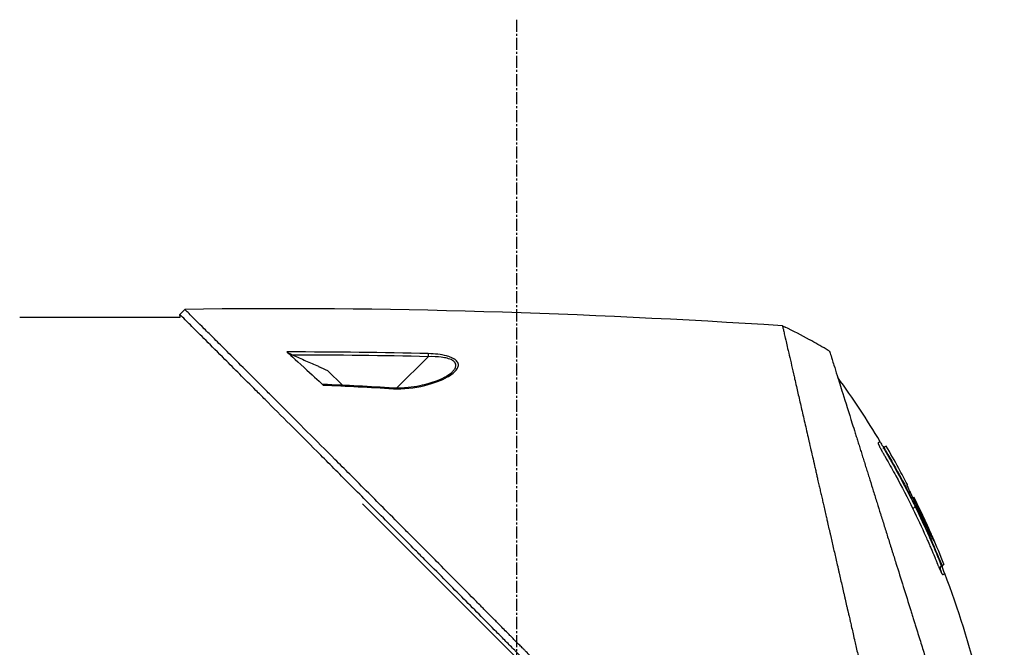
# Model space of a CAD drawing. Header units: millimetres. Extents: x 0 to 5219, y 0 to 2970.
# Tile 78 of 233: x 392 to 530, y 1563 to 1651. Entities that reach past the tile are written whole.
import ezdxf

# ---------------------------------------------------------------- set-up
doc = ezdxf.new("R2010")
doc.units = ezdxf.units.MM
doc.header["$LTSCALE"] = 0.2
doc.linetypes.add('CENTER2', pattern=[1.125, 0.75, -0.125, 0.125, -0.125])
doc.layers.add('02_Center Line', color=1, linetype='CENTER2')

# ---------------------------------------------------------------- blocks, each defined once
blk = doc.blocks.new('A$C1fe89458')
for p, q in [((140.27, 869.07), (140.98, 869.78)), ((140.3, 868.7), (140.27, 869.07)), ((117.8, 868.7), (140.3, 868.7)), ((176.8, 863.44), (176.8, 863.44)), ((175.09, 863.15), (170.68, 858.74)), ((176.8, 863.1), (176.8, 863.1)), ((163.09, 859.13), (160.99, 861.23)), ((170.59, 858.65), (170.59, 858.65)), ((239, 850.39), (239.06, 850.44)), ((239.29, 849.82), (239.34, 849.87)), ((241.13, 847.48), (241.13, 847.47)), ((241.13, 847.48), (241.13, 847.47)), ((242.07, 844.77), (242.07, 844.77)), ((242.34, 845.21), (242.27, 845.15)), ((242.34, 845.21), (242.27, 845.15)), ((242.27, 845.18), (242.27, 845.18)), ((243.21, 843.36), (243.12, 843.27)), ((243.27, 843.39), (243.27, 843.39)), ((229.34, 779.04), (165.9, 842.49)), ((244.89, 839.58), (244.96, 839.65)), ((245.25, 839.22), (245.12, 839.09)), ((246.92, 834.46), (246.87, 834.41)), ((247.19, 833.89), (247.12, 833.81)), ((247.47, 834.03), (247.4, 833.96))]:
    blk.add_line(p, q)
for centre, radius, start, end in [((187.17, 789.64), 86.47, 61.354, 63.9172), ((187.17, 789.63), 86.48, 59.6042, 61.354), ((134.44, 788.94), 121.69, 27.5449, 28.7506), ((134.44, 788.94), 121.69, 27.5452, 28.7516)]:
    blk.add_arc(centre, radius, start, end)
at = {"extrusion": (0, 0, -1)}
for centre, major_axis, ratio, start_param, end_param in [((187.17, 789.63), (62.83, -59.43), 1, 4.404959, 4.409977), ((175.08, 863.14), (-0.012, -0.5), 0.024071, 3.598315, 4.687114), ((189.55, 792.55), (-65.75, 53.33), 0.977068, 1.416312, 1.42047), ((170.2, 858.25), (0.029, 0.499), 0.0232, 5.671142, 6.283186)]:
    blk.add_ellipse(centre, major_axis=major_axis, ratio=ratio, start_param=start_param, end_param=end_param, dxfattribs=at)
for points, knots in [([(227.06, 781.89), (227.03, 781.93), (226.73, 782.23), (226.06, 782.9), (225.8, 783.15), (225.04, 783.91), (224.52, 784.43), (222.97, 785.98), (221.91, 787.04), (220.54, 788.41), (220.24, 788.71), (219.58, 789.37), (219.23, 789.72), (217.92, 791.03), (216.97, 791.98), (215.47, 793.49), (214.91, 794.04), (212.88, 796.08), (211.39, 797.58), (206.92, 802.06), (201.36, 807.66), (195.49, 813.59), (194.18, 814.92), (192.22, 816.91), (191.57, 817.56), (190.67, 818.48), (190.41, 818.74), (189.66, 819.5), (189.16, 820.01), (188.5, 820.67), (188.35, 820.83), (188.09, 821.09), (187.98, 821.2), (187.77, 821.42), (187.67, 821.52), (187.46, 821.73), (187.35, 821.84), (186.83, 822.36), (186.42, 822.78), (185.57, 823.64), (185.13, 824.08), (183.87, 825.35), (183.05, 826.18), (181.43, 827.82), (180.62, 828.63), (178.97, 830.3), (178.13, 831.15), (176.41, 832.88), (175.53, 833.76), (174.2, 835.1), (173.75, 835.55), (172.53, 836.78), (171.77, 837.54), (170.18, 839.15), (169.34, 839.99), (167.69, 841.65), (166.88, 842.46), (165.31, 844.04), (164.54, 844.8), (162.33, 847.02), (160.9, 848.46), (156.93, 852.43), (154.48, 854.88), (151.8, 857.56), (151.37, 857.99), (149.36, 860), (147.9, 861.46), (144.63, 864.72), (143.04, 866.31), (141.67, 867.67), (141.43, 867.91), (140.91, 868.44), (140.67, 868.67), (140.35, 868.99), (140.27, 869.07), (140.27, 869.07)], [0.000001, 0.000001, 0.000001, 0.000001, 0.0174896, 0.0174896, 0.0280641, 0.0280641, 0.0492044, 0.0492044, 0.0915833, 0.0915833, 0.103829, 0.103829, 0.1177045, 0.1177045, 0.1548929, 0.1548929, 0.1762617, 0.1762617, 0.2332292, 0.2332292, 0.3447473, 0.3447473, 0.3768428, 0.3768428, 0.3928613, 0.3928613, 0.3992061, 0.3992061, 0.4115742, 0.4115742, 0.4153435, 0.4153435, 0.4181398, 0.4181398, 0.4207138, 0.4207138, 0.4231441, 0.4231441, 0.4328041, 0.4328041, 0.443145, 0.443145, 0.4624048, 0.4624048, 0.4815797, 0.4815797, 0.5018181, 0.5018181, 0.5229618, 0.5229618, 0.5340035, 0.5340035, 0.5527188, 0.5527188, 0.5738832, 0.5738832, 0.5945831, 0.5945831, 0.6145009, 0.6145009, 0.6528362, 0.6528362, 0.7241388, 0.7241388, 0.7381113, 0.7381113, 0.7906485, 0.7906485, 0.8696683, 0.8696683, 0.8893857, 0.8893857, 0.91901, 0.91901, 0.9486615, 0.9486615, 0.9486615, 0.9486615]), ([(227.77, 782.6), (227.76, 782.61), (227.61, 782.76), (227.53, 782.84), (227.47, 782.89), (227.29, 783.07), (227.18, 783.19), (226.82, 783.55), (226.58, 783.79), (225.85, 784.52), (225.36, 785), (223.89, 786.48), (222.89, 787.47), (221.64, 788.73), (221.39, 788.98), (220.82, 789.55), (220.49, 789.87), (219.57, 790.8), (218.96, 791.41), (218.22, 792.14), (218.1, 792.26), (217.87, 792.5), (217.76, 792.61), (216.48, 793.89), (215.3, 795.08), (213.42, 796.96), (212.74, 797.64), (211.26, 799.13), (210.47, 799.92), (207.55, 802.85), (205.41, 805), (202.54, 807.9), (201.82, 808.62), (200.99, 809.45), (200.89, 809.56), (200.7, 809.74), (200.62, 809.83), (200.45, 810), (200.36, 810.09), (200.16, 810.29), (200.05, 810.4), (199.85, 810.6), (199.77, 810.69), (199.56, 810.89), (199.44, 811.02), (199.22, 811.25), (199.11, 811.35), (198.48, 811.99), (197.95, 812.52), (196.74, 813.75), (196.05, 814.45), (194.66, 815.85), (193.96, 816.56), (192.82, 817.72), (192.37, 818.17), (191.83, 818.73), (191.72, 818.83), (191.44, 819.12), (191.25, 819.31), (190.61, 819.96), (190.16, 820.42), (189.46, 821.12), (189.22, 821.37), (188.89, 821.7), (188.81, 821.79), (188.68, 821.92), (188.63, 821.96), (188.49, 822.11), (188.39, 822.21), (188.14, 822.46), (187.99, 822.61), (187.65, 822.96), (187.46, 823.15), (187.1, 823.51), (186.92, 823.69), (186.68, 823.93), (186.62, 823.99), (186.42, 824.2), (186.26, 824.36), (185.87, 824.75), (185.66, 824.97), (185.27, 825.36), (185.11, 825.52), (184.78, 825.85), (184.62, 826.02), (184.2, 826.44), (183.94, 826.7), (183.49, 827.15), (183.31, 827.34), (182.98, 827.67), (182.84, 827.81), (182.63, 828.02), (182.56, 828.09), (182.29, 828.37), (182.08, 828.57), (180.97, 829.7), (180.06, 830.62), (178.17, 832.52), (177.2, 833.5), (175.85, 834.86), (175.47, 835.24), (174.91, 835.81), (174.73, 835.99), (174.11, 836.61), (173.68, 837.04), (172.81, 837.92), (172.36, 838.36), (170.96, 839.77), (170.01, 840.73), (168.29, 842.46), (167.52, 843.23), (165.87, 844.89), (164.98, 845.78), (163.41, 847.36), (162.71, 848.05), (159.38, 851.4), (156.85, 853.92), (154.01, 856.76), (153.52, 857.26), (152.56, 858.21), (152.1, 858.68), (149.9, 860.88), (148.29, 862.48), (146.26, 864.51), (145.67, 865.1), (144.6, 866.16), (144.12, 866.64), (142.84, 867.92), (142.18, 868.58), (141.5, 869.26), (141.33, 869.43), (141.05, 869.7), (140.98, 869.78), (140.98, 869.78)], [-6.229962, -6.229962, -6.229962, -6.229962, -6.227864, -6.227864, -6.219552, -6.219552, -6.202929, -6.202929, -6.16968, -6.16968, -6.103208, -6.103208, -5.970065, -5.970065, -5.937453, -5.937453, -5.895346, -5.895346, -5.816119, -5.816119, -5.800362, -5.800362, -5.786281, -5.786281, -5.635887, -5.635887, -5.550128, -5.550128, -5.451964, -5.451964, -5.19041, -5.19041, -5.103809, -5.103809, -5.091041, -5.091041, -5.081268, -5.081268, -5.070806, -5.070806, -5.057101, -5.057101, -5.047416, -5.047416, -5.032993, -5.032993, -5.021064, -5.021064, -4.959513, -4.959513, -4.879662, -4.879662, -4.798866, -4.798866, -4.746913, -4.746913, -4.735039, -4.735039, -4.713278, -4.713278, -4.660559, -4.660559, -4.631405, -4.631405, -4.620962, -4.620962, -4.61581, -4.61581, -4.603824, -4.603824, -4.585775, -4.585775, -4.565126, -4.565126, -4.545061, -4.545061, -4.538129, -4.538129, -4.518662, -4.518662, -4.489931, -4.489931, -4.468034, -4.468034, -4.446173, -4.446173, -4.412022, -4.412022, -4.38742, -4.38742, -4.368644, -4.368644, -4.359076, -4.359076, -4.331844, -4.331844, -4.208918, -4.208918, -4.076245, -4.076245, -4.023995, -4.023995, -3.998904, -3.998904, -3.939656, -3.939656, -3.878964, -3.878964, -3.746371, -3.746371, -3.637173, -3.637173, -3.509455, -3.509455, -3.406658, -3.406658, -3.009825, -3.009825, -2.924337, -2.924337, -2.84138, -2.84138, -2.519502, -2.519502, -2.374871, -2.374871, -2.235834, -2.235834, -1.965462, -1.965462, -1.83333, -1.83333, -1.674568, -1.674568, -1.674568, -1.674568]), ([(224.8, 867.49), (224.8, 867.49), (224.8, 867.49), (224.8, 867.49), (224.8, 867.48), (224.81, 867.47), (224.81, 867.47), (224.81, 867.45), (224.82, 867.42), (224.83, 867.38), (224.84, 867.35), (224.85, 867.31), (224.86, 867.25), (224.88, 867.2), (224.89, 867.14), (224.91, 867.06), (224.93, 866.99), (224.94, 866.91), (224.97, 866.82), (224.99, 866.73), (225.01, 866.63), (225.03, 866.52), (225.08, 866.32), (225.14, 866.07), (225.21, 865.77), (225.22, 865.72), (225.23, 865.66), (225.25, 865.6), (225.29, 865.43), (225.34, 865.18), (225.43, 864.81), (225.49, 864.52), (225.58, 864.14), (225.69, 863.65), (225.78, 863.27), (225.88, 862.82), (226.01, 862.29), (226.11, 861.83), (226.23, 861.32), (226.36, 860.73), (226.41, 860.51), (226.46, 860.29), (226.52, 860.05), (226.6, 859.7), (226.68, 859.35), (226.76, 858.98), (226.9, 858.37), (227.05, 857.73), (227.2, 857.06), (227.28, 856.72), (227.36, 856.38), (227.44, 856.03), (227.52, 855.68), (227.6, 855.33), (227.68, 854.97), (227.85, 854.25), (228.02, 853.5), (228.2, 852.73), (228.28, 852.34), (228.37, 851.95), (228.47, 851.55), (228.48, 851.46), (228.5, 851.38), (228.52, 851.3), (228.55, 851.19), (228.62, 850.87), (228.74, 850.33), (228.82, 850), (228.91, 849.59), (229.03, 849.09), (229.12, 848.71), (229.21, 848.28), (229.32, 847.81), (229.37, 847.6), (229.42, 847.38), (229.47, 847.16), (229.52, 846.94), (229.57, 846.73), (229.62, 846.5), (229.66, 846.32), (229.71, 846.13), (229.75, 845.95), (229.81, 845.68), (229.87, 845.42), (229.93, 845.16), (229.98, 844.93), (230.03, 844.71), (230.08, 844.48), (230.14, 844.25), (230.19, 844.02), (230.24, 843.79), (230.3, 843.56), (230.35, 843.31), (230.41, 843.08), (230.46, 842.86), (230.5, 842.65), (230.56, 842.4), (230.62, 842.15), (230.69, 841.85), (230.75, 841.56), (230.82, 841.28), (230.88, 841), (230.95, 840.72), (230.99, 840.51), (231.04, 840.3), (231.09, 840.1), (231.11, 840.02), (231.12, 839.94), (231.14, 839.86), (231.21, 839.58), (231.27, 839.29), (231.34, 839), (231.37, 838.86), (231.41, 838.71), (231.44, 838.57), (231.47, 838.42), (231.51, 838.28), (231.54, 838.13), (231.61, 837.84), (231.67, 837.55), (231.74, 837.26), (231.87, 836.67), (232.01, 836.08), (232.14, 835.49), (232.21, 835.19), (232.28, 834.89), (232.35, 834.6), (232.42, 834.3), (232.49, 834), (232.56, 833.7), (232.59, 833.55), (232.62, 833.4), (232.66, 833.25), (232.69, 833.09), (232.73, 832.94), (232.76, 832.79), (232.83, 832.5), (232.9, 832.2), (232.97, 831.91), (232.97, 831.9), (232.97, 831.89), (232.97, 831.88), (233.04, 831.58), (233.11, 831.27), (233.18, 830.97), (233.25, 830.66), (233.32, 830.36), (233.39, 830.05), (233.43, 829.9), (233.46, 829.74), (233.5, 829.59), (233.53, 829.44), (233.57, 829.28), (233.6, 829.13), (233.67, 828.82), (233.74, 828.51), (233.81, 828.2), (233.86, 828.02), (233.9, 827.84), (233.94, 827.65), (233.94, 827.65), (233.94, 827.65), (233.94, 827.64), (233.96, 827.58), (233.98, 827.46), (234.03, 827.27), (234.06, 827.13), (234.1, 826.95), (234.15, 826.73), (234.18, 826.61), (234.21, 826.48), (234.24, 826.34), (234.27, 826.19), (234.31, 826.04), (234.35, 825.87), (234.37, 825.76), (234.4, 825.63), (234.43, 825.51), (234.44, 825.47), (234.45, 825.44), (234.45, 825.4), (234.54, 825.05), (234.61, 824.73), (234.67, 824.47), (234.82, 823.81), (234.9, 823.44), (234.93, 823.35), (234.98, 823.1), (235.04, 822.84), (235.1, 822.59), (235.17, 822.28), (235.24, 821.96), (235.32, 821.65), (235.35, 821.51), (235.38, 821.37), (235.41, 821.23), (235.45, 821.06), (235.49, 820.88), (235.53, 820.71), (235.58, 820.51), (235.62, 820.31), (235.67, 820.11), (235.75, 819.75), (235.99, 818.7), (236.39, 816.95), (236.4, 816.92), (236.4, 816.89), (236.41, 816.86), (236.69, 815.64), (236.97, 814.43), (237.25, 813.22), (237.46, 812.28), (237.68, 811.34), (237.89, 810.4), (237.96, 810.11), (238.03, 809.82), (238.09, 809.52), (238.37, 808.3), (238.65, 807.09), (238.93, 805.89), (239, 805.56), (239.08, 805.23), (239.15, 804.9), (239.21, 804.65), (239.27, 804.38), (239.34, 804.1), (239.46, 803.55), (239.6, 802.96), (239.74, 802.32), (239.81, 802.04), (239.88, 801.75), (239.94, 801.45), (240.01, 801.16), (240.08, 800.87), (240.14, 800.57), (240.21, 800.29), (240.28, 800), (240.34, 799.71), (240.35, 799.66), (240.36, 799.62), (240.37, 799.57), (240.43, 799.34), (240.48, 799.1), (240.54, 798.85), (240.66, 798.32), (240.79, 797.75), (240.93, 797.14), (241.05, 796.61), (241.18, 796.05), (241.31, 795.46), (241.55, 794.45), (241.8, 793.35), (242.07, 792.18), (242.26, 791.33), (242.46, 790.45), (242.67, 789.54)], [0.0008979, 0.0008979, 0.0008979, 0.0008979, 0.0108915, 0.0108915, 0.0108915, 0.020974, 0.020974, 0.020974, 0.0391503, 0.0391503, 0.0391503, 0.0554178, 0.0554178, 0.0554178, 0.0702751, 0.0702751, 0.0702751, 0.0840358, 0.0840358, 0.0840358, 0.0969119, 0.0969119, 0.0969119, 0.1205769, 0.1205769, 0.1205769, 0.125, 0.125, 0.125, 0.1638961, 0.1638961, 0.1638961, 0.1958374, 0.1958374, 0.1958374, 0.2208888, 0.2208888, 0.2208888, 0.2422005, 0.2422005, 0.2422005, 0.25, 0.25, 0.25, 0.2678209, 0.2678209, 0.2678209, 0.2975362, 0.2975362, 0.2975362, 0.3125, 0.3125, 0.3125, 0.3272656, 0.3272656, 0.3272656, 0.3570095, 0.3570095, 0.3570095, 0.3718814, 0.3718814, 0.3718814, 0.375, 0.375, 0.375, 0.3991671, 0.3991671, 0.3991671, 0.4139157, 0.4139157, 0.4139157, 0.4249028, 0.4249028, 0.4249028, 0.429655, 0.429655, 0.429655, 0.4340613, 0.4340613, 0.4340613, 0.4375, 0.4375, 0.4375, 0.4468814, 0.4468814, 0.4468814, 0.4548932, 0.4548932, 0.4548932, 0.4629051, 0.4629051, 0.4629051, 0.4712008, 0.4712008, 0.4712008, 0.4789288, 0.4789288, 0.4789288, 0.4866568, 0.4866568, 0.4866568, 0.4943848, 0.4943848, 0.4943848, 0.5, 0.5, 0.5, 0.502414, 0.502414, 0.502414, 0.5112437, 0.5112437, 0.5112437, 0.5156585, 0.5156585, 0.5156585, 0.5200734, 0.5200734, 0.5200734, 0.528903, 0.528903, 0.528903, 0.5465624, 0.5465624, 0.5465624, 0.555392, 0.555392, 0.555392, 0.5642217, 0.5642217, 0.5642217, 0.5686366, 0.5686366, 0.5686366, 0.5730514, 0.5730514, 0.5730514, 0.5816327, 0.5816327, 0.5816327, 0.5818813, 0.5818813, 0.5818813, 0.5907202, 0.5907202, 0.5907202, 0.5995591, 0.5995591, 0.5995591, 0.6039786, 0.6039786, 0.6039786, 0.6083981, 0.6083981, 0.6083981, 0.6172371, 0.6172371, 0.6172371, 0.622449, 0.622449, 0.622449, 0.6229413, 0.6229413, 0.6229413, 0.6298917, 0.6298917, 0.6298917, 0.6351416, 0.6351416, 0.6351416, 0.6379546, 0.6379546, 0.6379546, 0.6408496, 0.6408496, 0.6408496, 0.6428571, 0.6428571, 0.6428571, 0.6433986, 0.6433986, 0.6433986, 0.6491487, 0.6491487, 0.6491487, 0.6632653, 0.6632653, 0.6632653, 0.6704637, 0.6704637, 0.6704637, 0.6793393, 0.6793393, 0.6793393, 0.6833065, 0.6833065, 0.6833065, 0.6882149, 0.6882149, 0.6882149, 0.6938776, 0.6938776, 0.6938776, 0.7239727, 0.7239727, 0.7239727, 0.7244898, 0.7244898, 0.7244898, 0.7589042, 0.7589042, 0.7589042, 0.7857143, 0.7857143, 0.7857143, 0.7941949, 0.7941949, 0.7941949, 0.8295621, 0.8295621, 0.8295621, 0.8392857, 0.8392857, 0.8392857, 0.849008, 0.849008, 0.849008, 0.8678821, 0.8678821, 0.8678821, 0.876305, 0.876305, 0.876305, 0.8842189, 0.8842189, 0.8842189, 0.8917062, 0.8917062, 0.8917062, 0.8928571, 0.8928571, 0.8928571, 0.9031342, 0.9031342, 0.9031342, 0.9247967, 0.9247967, 0.9247967, 0.9437386, 0.9437386, 0.9437386, 0.9764071, 0.9764071, 0.9764071, 1, 1, 1, 1]), ([(155.3, 863.81), (155.31, 863.8), (155.33, 863.79), (155.38, 863.76), (155.41, 863.74), (155.5, 863.68), (155.58, 863.64), (155.81, 863.52), (155.97, 863.45), (156.13, 863.38)], [0.00000001, 0.00000001, 0.00000001, 0.00000001, 0.00934531, 0.00934531, 0.02070119, 0.02070119, 0.04610095, 0.04610095, 0.07967024, 0.07967024, 0.07967024, 0.07967024]), ([(155.3, 863.81), (155.57, 863.57), (156.42, 862.81), (158.73, 860.69), (159.66, 859.82), (160.37, 859.16)], [0.000001, 0.000001, 0.000001, 0.000001, 0.1867187, 0.1867187, 0.3309926, 0.3309926, 0.3309926, 0.3309926]), ([(156.13, 863.38), (156.73, 863.11), (157.32, 862.85), (158.51, 862.32), (159.11, 862.06), (159.7, 861.8), (159.7, 861.8), (159.71, 861.79), (159.72, 861.79), (160.14, 861.6), (160.57, 861.42), (160.99, 861.23)], [-0.3898017, -0.3898017, -0.3898017, -0.3898017, -0.1949013, -0.1949013, 0, 0, 0, 0.0018086, 0.0018086, 0.0018086, 0.14148, 0.14148, 0.14148, 0.14148]), ([(170.22, 858.66), (171.64, 858.58), (173.1, 858.74), (174.63, 859.11), (175.92, 859.43), (176.98, 859.83), (177.82, 860.31), (177.86, 860.34), (177.91, 860.36), (177.96, 860.39), (178.45, 860.69), (178.82, 860.98), (179.05, 861.28), (179.12, 861.37), (179.18, 861.45), (179.22, 861.53), (179.27, 861.62), (179.31, 861.7), (179.33, 861.79), (179.37, 861.96), (179.34, 862.14), (179.25, 862.33), (179.17, 862.49), (179.03, 862.64), (178.83, 862.78), (178.8, 862.8), (178.75, 862.83), (178.71, 862.86), (178.6, 862.92), (178.48, 862.98), (178.35, 863.04), (178.25, 863.08), (178.14, 863.12), (178.02, 863.16), (177.9, 863.2), (177.78, 863.23), (177.66, 863.26), (176.93, 863.45), (176.07, 863.56), (175.1, 863.58)], [0, 0, 0, 0, 0.25, 0.25, 0.25, 0.4865055, 0.4865055, 0.4865055, 0.5, 0.5, 0.5, 0.625, 0.625, 0.625, 0.65625, 0.65625, 0.65625, 0.6875, 0.6875, 0.6875, 0.75, 0.75, 0.75, 0.8021419, 0.8021419, 0.8021419, 0.8125, 0.8125, 0.8125, 0.8375, 0.8375, 0.8375, 0.85625, 0.85625, 0.85625, 0.875, 0.875, 0.875, 0.9999999, 0.9999999, 0.9999999, 0.9999999]), ([(231.41, 863.94), (231.41, 863.94), (231.41, 863.94), (231.44, 863.86), (231.45, 863.82), (231.48, 863.72), (231.5, 863.68), (231.57, 863.43), (231.66, 863.14), (231.85, 862.53), (231.94, 862.25), (232.17, 861.52), (232.32, 861.04), (232.72, 859.77), (232.98, 858.94), (233.66, 856.76), (234.11, 855.33), (234.74, 853.32), (234.87, 852.88), (235.08, 852.22), (235.15, 851.99), (235.3, 851.54), (235.37, 851.31), (235.48, 850.96), (235.51, 850.84), (235.63, 850.48), (235.7, 850.24), (235.85, 849.76), (235.93, 849.53), (236.04, 849.16), (236.08, 849.04), (236.16, 848.79), (236.2, 848.66), (236.28, 848.41), (236.32, 848.28), (236.44, 847.88), (236.52, 847.62), (236.68, 847.11), (236.76, 846.86), (236.92, 846.36), (236.99, 846.11), (237.23, 845.35), (237.39, 844.83), (237.73, 843.75), (237.91, 843.19), (238.24, 842.12), (238.4, 841.62), (238.61, 840.95), (238.65, 840.81), (238.88, 840.1), (239.05, 839.53), (239.32, 838.67), (239.41, 838.38), (239.59, 837.8), (239.69, 837.51), (239.87, 836.93), (239.96, 836.64), (240.1, 836.2), (240.14, 836.05), (240.23, 835.76), (240.28, 835.62), (240.37, 835.33), (240.42, 835.18), (240.55, 834.76), (240.64, 834.47), (241.41, 832), (242.11, 829.77), (242.88, 827.31), (242.94, 827.1), (243.07, 826.69), (243.14, 826.48), (243.26, 826.08), (243.32, 825.89), (243.45, 825.49), (243.51, 825.3), (243.62, 824.92), (243.68, 824.74), (243.85, 824.19), (243.97, 823.83), (244.29, 822.79), (244.51, 822.11), (244.8, 821.16), (244.89, 820.87), (245.03, 820.44), (245.07, 820.3), (245.2, 819.9), (245.28, 819.63), (245.44, 819.12), (245.52, 818.87), (245.74, 818.16), (245.89, 817.7), (246.28, 816.43), (246.53, 815.62), (246.97, 814.23), (247.15, 813.64), (247.61, 812.18), (247.89, 811.31), (248.29, 810.02), (248.42, 809.6), (248.62, 808.96), (248.68, 808.75), (248.78, 808.44), (248.82, 808.34), (248.86, 808.18), (248.88, 808.13), (248.9, 808.05), (248.91, 808.02), (248.93, 807.97), (248.94, 807.95), (248.95, 807.92)], [0.000492, 0.000492, 0.000492, 0.000492, 0.070477, 0.070477, 0.116784, 0.116784, 0.147598, 0.147598, 0.270163, 0.270163, 0.35129, 0.35129, 0.459378, 0.459378, 0.603543, 0.603543, 0.795477, 0.795477, 0.846759, 0.846759, 0.872247, 0.872247, 0.897546, 0.897546, 0.910816, 0.910816, 0.936058, 0.936058, 0.961053, 0.961053, 0.973407, 0.973407, 0.986612, 0.986612, 0.999925, 0.999925, 1.026343, 1.026343, 1.051465, 1.051465, 1.076258, 1.076258, 1.125243, 1.125243, 1.177878, 1.177878, 1.224985, 1.224985, 1.237745, 1.237745, 1.287061, 1.287061, 1.311764, 1.311764, 1.336615, 1.336615, 1.361333, 1.361333, 1.372959, 1.372959, 1.384222, 1.384222, 1.395507, 1.395507, 1.41867, 1.41867, 1.596072, 1.596072, 1.612752, 1.612752, 1.628768, 1.628768, 1.644172, 1.644172, 1.659003, 1.659003, 1.673475, 1.673475, 1.702106, 1.702106, 1.756638, 1.756638, 1.781274, 1.781274, 1.792708, 1.792708, 1.814679, 1.814679, 1.835454, 1.835454, 1.874477, 1.874477, 1.942807, 1.942807, 1.994085, 1.994085, 2.070998, 2.070998, 2.109452, 2.109452, 2.128666, 2.128666, 2.138273, 2.138273, 2.143077, 2.143077, 2.145479, 2.145479, 2.147874, 2.147874, 2.147874, 2.147874]), ([(178.59, 861.12), (178.65, 861.18), (178.7, 861.24), (178.75, 861.3), (178.8, 861.35), (178.84, 861.41), (178.88, 861.47), (178.93, 861.56), (178.98, 861.67), (179, 861.85), (179, 861.86), (179, 861.87), (179, 861.88), (179, 861.93), (179, 861.98), (179, 862.02), (178.99, 862.05), (178.98, 862.09), (178.97, 862.12), (178.94, 862.21), (178.89, 862.3), (178.83, 862.38), (178.75, 862.47), (178.65, 862.55), (178.53, 862.62), (178.51, 862.64), (178.49, 862.65), (178.46, 862.66), (178.27, 862.76), (178.05, 862.85), (177.78, 862.92), (177.54, 862.99), (177.26, 863.04), (176.95, 863.08), (176.43, 863.15), (175.81, 863.17), (175.09, 863.15)], [-0.9529877, -0.9529877, -0.9529877, -0.9529877, -0.9022408, -0.9022408, -0.9022408, -0.8514938, -0.8514938, -0.8514938, -0.75, -0.75, -0.75, -0.7421865, -0.7421865, -0.7421865, -0.705, -0.705, -0.705, -0.675, -0.675, -0.675, -0.6, -0.6, -0.6, -0.5168612, -0.5168612, -0.5168612, -0.5, -0.5, -0.5, -0.375, -0.375, -0.375, -0.25, -0.25, -0.25, -0.0000001, -0.0000001, -0.0000001, -0.0000001]), ([(178.44, 860.94), (178.24, 860.76), (177.97, 860.57), (177.28, 860.16), (176.83, 859.95), (175.61, 859.47), (174.79, 859.24), (173.4, 858.95), (172.86, 858.86), (171.62, 858.74), (170.92, 858.71), (170.23, 858.75)], [0, 0, 0, 0, 0.1427344, 0.1427344, 0.3278478, 0.3278478, 0.6093621, 0.6093621, 0.7814093, 0.7814093, 0.9894028, 0.9894028, 0.9894028, 0.9894028]), ([(160.37, 859.25), (160.36, 859.25), (160.34, 859.25), (160.33, 859.24), (160.32, 859.24), (160.33, 859.22), (160.33, 859.21), (160.35, 859.19), (160.36, 859.18), (160.37, 859.16)], [0.18466179, 0.18466179, 0.18466179, 0.18466179, 0.20109399, 0.20109399, 0.21736929, 0.21736929, 0.23156221, 0.23156221, 0.24608538, 0.24608538, 0.24608538, 0.24608538]), ([(238.53, 851.21), (238.53, 851.21), (238.52, 851.21), (238.51, 851.2), (238.49, 851.19), (238.47, 851.18), (238.43, 851.16), (238.4, 851.15), (238.36, 851.13), (238.32, 851.1), (238.29, 851.09), (238.27, 851.08), (238.24, 851.07), (238.24, 851.06), (238.24, 851.06), (238.23, 851.06), (238.23, 851.06), (238.23, 851.06), (238.23, 851.06), (238.23, 851.06), (238.22, 851.05), (238.22, 851.05), (238.22, 851.04), (238.22, 851.03), (238.23, 851), (238.23, 850.98), (238.24, 850.94), (238.26, 850.9), (238.26, 850.89), (238.27, 850.88), (238.27, 850.87), (238.27, 850.87), (238.28, 850.86), (238.28, 850.86), (238.28, 850.85), (238.28, 850.85), (238.28, 850.85), (238.28, 850.85), (238.28, 850.84), (238.28, 850.84), (238.29, 850.83), (238.29, 850.82), (238.3, 850.8), (238.3, 850.8), (238.31, 850.79), (238.31, 850.78), (238.31, 850.78), (238.31, 850.77), (238.32, 850.77), (238.32, 850.76), (238.32, 850.75), (238.33, 850.75), (238.34, 850.72), (238.35, 850.7), (238.36, 850.67), (238.37, 850.64), (238.39, 850.61), (238.41, 850.57), (238.41, 850.56), (238.42, 850.54), (238.43, 850.53)], [-0.2887059, -0.2887059, -0.2887059, -0.2887059, -0.2541581, -0.2541581, -0.2541581, -0.2195873, -0.2195873, -0.2195873, -0.1850229, -0.1850229, -0.1850229, -0.1677408, -0.1677408, -0.1677408, -0.1655805, -0.1655805, -0.1655805, -0.1645003, -0.1645003, -0.1645003, -0.1634202, -0.1634202, -0.1634202, -0.1590997, -0.1590997, -0.1590997, -0.1547791, -0.1547791, -0.1547791, -0.153699, -0.153699, -0.153699, -0.1531589, -0.1531589, -0.1531589, -0.1528889, -0.1528889, -0.1528889, -0.1526188, -0.1526188, -0.1526188, -0.1515387, -0.1515387, -0.1515387, -0.1509986, -0.1509986, -0.1509986, -0.1504586, -0.1504586, -0.1504586, -0.1499185, -0.1499185, -0.1499185, -0.1481076, -0.1481076, -0.1481076, -0.1457567, -0.1457567, -0.1457567, -0.1447486, -0.1447486, -0.1447486, -0.1447486]), ([(238.53, 851.21), (238.53, 851.21), (238.53, 851.21), (238.53, 851.21), (238.53, 851.21), (238.53, 851.21), (238.53, 851.21)], [-0.2892613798, -0.2892613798, -0.2892613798, -0.2892613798, -0.2887161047, -0.2887161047, -0.2887161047, -0.2887058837, -0.2887058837, -0.2887058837, -0.2887058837]), ([(239.08, 850.45), (239.07, 850.46), (239.05, 850.46), (239.02, 850.48), (239, 850.49), (238.96, 850.52), (238.94, 850.54), (238.88, 850.61), (238.85, 850.65), (238.76, 850.8), (238.7, 850.91), (238.6, 851.08), (238.57, 851.15), (238.53, 851.21)], [0.88221943, 0.88221943, 0.88221943, 0.88221943, 0.88612857, 0.88612857, 0.89254312, 0.89254312, 0.90193654, 0.90193654, 0.91846698, 0.91846698, 0.9553245, 0.9553245, 0.97748476, 0.97748476, 0.97748476, 0.97748476]), ([(238.43, 850.53), (238.44, 850.51), (238.45, 850.48), (238.46, 850.46), (238.48, 850.43), (238.5, 850.39), (238.52, 850.35), (238.54, 850.31), (238.56, 850.26), (238.59, 850.22), (238.6, 850.2), (238.61, 850.18), (238.62, 850.16), (238.63, 850.14), (238.64, 850.11), (238.66, 850.09), (238.7, 850), (238.76, 849.91), (238.81, 849.82), (238.83, 849.77), (238.86, 849.73), (238.89, 849.68), (238.9, 849.66), (238.91, 849.63), (238.93, 849.61), (238.94, 849.59), (238.95, 849.56), (238.97, 849.54), (238.98, 849.52), (238.99, 849.49), (239.01, 849.47), (239.02, 849.44), (239.04, 849.42), (239.05, 849.4), (239.08, 849.35), (239.1, 849.3), (239.13, 849.26), (239.24, 849.07), (239.35, 848.88), (239.46, 848.69), (239.89, 847.94), (240.31, 847.18), (240.72, 846.42), (241.55, 844.9), (242.35, 843.36), (243.11, 841.8)], [-0.1447486, -0.1447486, -0.1447486, -0.1447486, -0.1434058, -0.1434058, -0.1434058, -0.1410549, -0.1410549, -0.1410549, -0.138704, -0.138704, -0.138704, -0.1375285, -0.1375285, -0.1375285, -0.1363531, -0.1363531, -0.1363531, -0.1316512, -0.1316512, -0.1316512, -0.1293003, -0.1293003, -0.1293003, -0.1281249, -0.1281249, -0.1281249, -0.1269494, -0.1269494, -0.1269494, -0.125774, -0.125774, -0.125774, -0.1245985, -0.1245985, -0.1245985, -0.1222476, -0.1222476, -0.1222476, -0.1128439, -0.1128439, -0.1128439, -0.0752293, -0.0752293, -0.0752293, 0, 0, 0, 0]), ([(238.91, 850.31), (238.91, 850.31), (238.91, 850.31), (238.91, 850.31), (238.91, 850.31), (238.91, 850.31), (238.9, 850.31), (238.9, 850.31), (238.9, 850.31), (238.9, 850.31), (238.9, 850.31), (238.9, 850.31), (238.9, 850.31), (238.9, 850.31), (238.9, 850.31), (238.9, 850.31)], [0.075540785, 0.075540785, 0.075540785, 0.075540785, 0.076098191, 0.076098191, 0.078373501, 0.078373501, 0.080325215, 0.080325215, 0.080606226, 0.080606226, 0.080645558, 0.080645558, 0.080665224, 0.080665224, 0.080678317, 0.080678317, 0.080678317, 0.080678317]), ([(238.93, 850.32), (238.93, 850.32), (238.93, 850.32), (238.93, 850.32), (238.93, 850.32), (238.93, 850.32), (238.93, 850.32), (238.92, 850.32), (238.92, 850.32), (238.92, 850.32), (238.92, 850.31), (238.91, 850.31), (238.91, 850.31), (238.91, 850.31)], [0.02034435, 0.02034435, 0.02034435, 0.02034435, 0.02145072, 0.02145072, 0.04171423, 0.04171423, 0.06063341, 0.06063341, 0.06772746, 0.06772746, 0.07304792, 0.07304792, 0.074301, 0.074301, 0.074301, 0.074301]), ([(239, 850.39), (238.99, 850.37), (238.97, 850.36), (238.95, 850.34), (238.95, 850.33), (238.94, 850.33), (238.94, 850.33), (238.93, 850.33), (238.93, 850.32), (238.93, 850.32), (238.93, 850.32), (238.93, 850.32), (238.93, 850.32), (238.93, 850.32), (238.93, 850.32), (238.93, 850.32), (238.93, 850.32), (238.93, 850.32), (238.93, 850.32), (238.93, 850.32), (238.93, 850.32), (238.93, 850.32)], [0, 0, 0, 0, 0.006302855, 0.006302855, 0.008419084, 0.008419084, 0.009213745, 0.009213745, 0.009413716, 0.009413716, 0.009571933, 0.009571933, 0.009651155, 0.009651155, 0.009690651, 0.009690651, 0.009730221, 0.009730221, 0.009769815, 0.009769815, 0.009776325, 0.009776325, 0.009776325, 0.009776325]), ([(239, 850.39), (239, 850.39), (239, 850.38), (239, 850.38), (239, 850.38), (239, 850.38), (239, 850.37), (239, 850.37), (239, 850.37), (239, 850.37), (239, 850.36), (239.01, 850.36), (239.01, 850.36), (239.01, 850.35), (239.01, 850.34), (239.01, 850.34), (239.02, 850.33), (239.02, 850.32), (239.02, 850.31), (239.03, 850.29), (239.05, 850.27), (239.06, 850.24), (239.06, 850.23), (239.07, 850.22), (239.07, 850.21), (239.08, 850.19), (239.1, 850.17), (239.11, 850.14), (239.13, 850.11), (239.15, 850.07), (239.17, 850.03), (239.17, 850.03), (239.18, 850.02), (239.18, 850.02), (239.2, 849.97), (239.23, 849.93), (239.25, 849.89), (239.27, 849.87), (239.28, 849.84), (239.29, 849.82)], [0.0317932, 0.0317932, 0.0317932, 0.0317932, 0.0990517, 0.0990517, 0.0990517, 0.125, 0.125, 0.125, 0.1497348, 0.1497348, 0.1497348, 0.1822151, 0.1822151, 0.1822151, 0.25, 0.25, 0.25, 0.3087286, 0.3087286, 0.3087286, 0.4613421, 0.4613421, 0.4613421, 0.5, 0.5, 0.5, 0.6333546, 0.6333546, 0.6333546, 0.75, 0.75, 0.75, 0.7608461, 0.7608461, 0.7608461, 0.894498, 0.894498, 0.894498, 1, 1, 1, 1]), ([(239.36, 850.6), (239.36, 850.6), (239.36, 850.6), (239.36, 850.6), (239.33, 850.58), (239.24, 850.53), (239.16, 850.5), (239.06, 850.44)], [-0.8656065, -0.8656065, -0.8656065, -0.8656065, -0.8621421, -0.8621421, -0.4402995, -0.4402995, -0.000001, -0.000001, -0.000001, -0.000001]), ([(239.06, 850.44), (239.06, 850.44), (239.06, 850.43), (239.07, 850.4), (239.07, 850.38), (239.09, 850.33), (239.11, 850.3), (239.14, 850.23), (239.17, 850.19), (239.21, 850.1), (239.24, 850.06), (239.29, 849.97), (239.31, 849.92), (239.34, 849.87)], [-0.09818224, -0.09818224, -0.09818224, -0.09818224, -0.08163434, -0.08163434, -0.06586622, -0.06586622, -0.04902056, -0.04902056, -0.0323577, -0.0323577, -0.01585951, -0.01585951, -0.00000099, -0.00000099, -0.00000099, -0.00000099]), ([(239.29, 849.82), (239.29, 849.81), (239.31, 849.79), (239.32, 849.76), (239.35, 849.72), (239.38, 849.66), (239.43, 849.59), (239.44, 849.56), (239.46, 849.53), (239.47, 849.5), (239.49, 849.47), (239.52, 849.42), (239.55, 849.37), (239.55, 849.37), (239.56, 849.36), (239.56, 849.35), (239.57, 849.34), (239.58, 849.32), (239.58, 849.31), (239.6, 849.29), (239.61, 849.27), (239.62, 849.24), (239.63, 849.22), (239.65, 849.2), (239.66, 849.18), (239.67, 849.16), (239.68, 849.14), (239.69, 849.11), (239.72, 849.07), (239.74, 849.03), (239.77, 848.98), (239.79, 848.95), (239.81, 848.91), (239.83, 848.87), (239.91, 848.74), (239.99, 848.6), (240.06, 848.46), (240.16, 848.28), (240.27, 848.1), (240.37, 847.92), (240.64, 847.43), (240.92, 846.91), (241.22, 846.36), (241.29, 846.24), (241.35, 846.12), (241.42, 846), (241.5, 845.85), (241.63, 845.61), (241.81, 845.27)], [0, 0, 0, 0, 0.0133397, 0.0133397, 0.0133397, 0.03125, 0.03125, 0.03125, 0.0436988, 0.0436988, 0.0436988, 0.0597938, 0.0597938, 0.0597938, 0.0625, 0.0625, 0.0625, 0.0673095, 0.0673095, 0.0673095, 0.0751746, 0.0751746, 0.0751746, 0.0832707, 0.0832707, 0.0832707, 0.0916192, 0.0916192, 0.0916192, 0.1091793, 0.1091793, 0.1091793, 0.125, 0.125, 0.125, 0.1792162, 0.1792162, 0.1792162, 0.25, 0.25, 0.25, 0.4553665, 0.4553665, 0.4553665, 0.5, 0.5, 0.5, 0.6281551, 0.6281551, 0.6281551, 0.6281551]), ([(239.34, 849.87), (240.77, 847.43), (242.11, 844.94), (244.64, 839.8), (245.83, 837.15), (246.92, 834.46)], [-1.719587, -1.719587, -1.719587, -1.719587, -0.870829, -0.870829, -0.000001, -0.000001, -0.000001, -0.000001]), ([(239.09, 849.35), (239.09, 849.35), (239.09, 849.35), (239.09, 849.35), (239.09, 849.35), (239.09, 849.35), (239.09, 849.35), (239.09, 849.36), (239.09, 849.36), (239.08, 849.36), (239.08, 849.36), (239.08, 849.37), (239.08, 849.37), (239.08, 849.37)], [0.018027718, 0.018027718, 0.018027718, 0.018027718, 0.018129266, 0.018129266, 0.018485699, 0.018485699, 0.018904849, 0.018904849, 0.019483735, 0.019483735, 0.020372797, 0.020372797, 0.020720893, 0.020720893, 0.020720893, 0.020720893]), ([(241.81, 845.27), (241.98, 844.95), (242.19, 844.55), (242.44, 844.07), (242.85, 843.26), (243.18, 842.61), (243.42, 842.11)], [0.6281551, 0.6281551, 0.6281551, 0.6281551, 0.75, 0.75, 0.75, 1, 1, 1, 1]), ([(242.34, 845.21), (242.33, 845.21), (242.33, 845.21), (242.32, 845.21), (242.32, 845.2), (242.31, 845.2), (242.3, 845.2), (242.3, 845.19), (242.29, 845.19), (242.27, 845.18)], [-1, -1, -1, -1, -0.666667, -0.666667, -0.666667, -0.333333, -0.333333, -0.333333, 0, 0, 0, 0]), ([(242.27, 845.18), (242.27, 845.18), (242.27, 845.16), (242.29, 845.09), (242.31, 845.03), (242.39, 844.84), (242.46, 844.67), (242.66, 844.25), (242.77, 844), (242.97, 843.58), (243.05, 843.43), (243.2, 843.11), (243.28, 842.95), (243.36, 842.79)], [-0.4066496, -0.4066496, -0.4066496, -0.4066496, -0.3530901, -0.3530901, -0.2996138, -0.2996138, -0.2036808, -0.2036808, -0.1075118, -0.1075118, -0.053792, -0.053792, 0, 0, 0, 0]), ([(243.12, 843.27), (243.07, 843.39), (243.01, 843.5), (242.81, 843.93), (242.7, 844.16), (242.5, 844.59), (242.43, 844.75), (242.35, 844.95), (242.3, 845.07), (242.28, 845.14), (242.28, 845.15), (242.28, 845.16)], [-1.875154, -1.875154, -1.875154, -1.875154, -1.786266, -1.786266, -1.531519, -1.531519, -1.065024, -1.065024, -0.555126, -0.555126, -0.455018, -0.455018, -0.455018, -0.455018]), ([(243.27, 843.39), (243.27, 843.39), (243.26, 843.39), (243.26, 843.38), (243.26, 843.38), (243.25, 843.38), (243.25, 843.38), (243.24, 843.38), (243.24, 843.37), (243.23, 843.37), (243.23, 843.37), (243.22, 843.37), (243.22, 843.36), (243.22, 843.36), (243.21, 843.36), (243.21, 843.36), (243.21, 843.36), (243.21, 843.34), (243.22, 843.32), (243.23, 843.3), (243.24, 843.26), (243.26, 843.22), (243.3, 843.13), (243.36, 843.01), (243.42, 842.89), (243.55, 842.62), (243.68, 842.35), (243.81, 842.09), (243.95, 841.82), (244.08, 841.55), (244.2, 841.28), (244.33, 841.01), (244.46, 840.74), (244.59, 840.47), (244.65, 840.33), (244.71, 840.2), (244.78, 840.06), (244.81, 839.99), (244.84, 839.92), (244.87, 839.86), (244.9, 839.79), (244.93, 839.72), (244.96, 839.65)], [0, 0, 0, 0, 0.102758, 0.102758, 0.102758, 0.205514, 0.205514, 0.205514, 0.30827, 0.30827, 0.30827, 0.359648, 0.359648, 0.359648, 0.411026, 0.411026, 0.411026, 0.438236, 0.438236, 0.438236, 0.465377, 0.465377, 0.465377, 0.5204, 0.5204, 0.5204, 0.640302, 0.640302, 0.640302, 0.760202, 0.760202, 0.760202, 0.880101, 0.880101, 0.880101, 0.94005, 0.94005, 0.94005, 0.970025, 0.970025, 0.970025, 1, 1, 1, 1]), ([(244.96, 839.65), (245.02, 839.53), (245.08, 839.41), (245.14, 839.28), (245.16, 839.25), (245.19, 839.2), (245.19, 839.19), (245.2, 839.2), (245.2, 839.2), (245.21, 839.2), (245.21, 839.2), (245.22, 839.21), (245.22, 839.21), (245.23, 839.21), (245.24, 839.22), (245.24, 839.22), (245.25, 839.22), (245.25, 839.22), (245.25, 839.24), (245.23, 839.28), (245.21, 839.32), (245.15, 839.45), (245.1, 839.57), (245.01, 839.77), (244.97, 839.85), (244.9, 840), (244.86, 840.08), (244.76, 840.31), (244.68, 840.47), (244.47, 840.93), (244.32, 841.24), (244.02, 841.86), (243.87, 842.16), (243.65, 842.62), (243.57, 842.78), (243.42, 843.08), (243.35, 843.24), (243.27, 843.39)], [0, 0, 0, 0, 0.049586, 0.049586, 0.074046, 0.074046, 0.09857, 0.09857, 0.137167, 0.137167, 0.175764, 0.175764, 0.252958, 0.252958, 0.330152, 0.330152, 0.407345, 0.407345, 0.43188, 0.43188, 0.45635, 0.45635, 0.505944, 0.505944, 0.536823, 0.536823, 0.567702, 0.567702, 0.629461, 0.629461, 0.752975, 0.752975, 0.876487, 0.876487, 0.938244, 0.938244, 1, 1, 1, 1]), ([(244.88, 839.61), (244.95, 839.45), (245.02, 839.3), (245.16, 838.99), (245.23, 838.84), (245.38, 838.54), (245.51, 838.26), (245.73, 837.84), (245.82, 837.66), (246.06, 837.23), (246.04, 837.35), (246.08, 837.34), (246.08, 837.33), (246.08, 837.37), (246.04, 837.45), (246, 837.55), (245.95, 837.67), (245.76, 838.11), (245.66, 838.34), (245.41, 838.89), (245.28, 839.18), (245.03, 839.72), (244.83, 840.14), (244.25, 841.39), (243.77, 842.39), (243.27, 843.39)], [-1.490546, -1.490546, -1.490546, -1.490546, -1.372171, -1.372171, -1.254036, -1.254036, -1.123299, -1.123299, -1.043679, -1.043679, -0.850826, -0.850826, -0.807838, -0.807838, -0.709589, -0.709589, -0.595224, -0.595224, -0.510831, -0.510831, -0.413449, -0.413449, -0.333919, -0.333919, 0, 0, 0, 0]), ([(243.36, 842.79), (243.62, 842.26), (243.88, 841.73), (244.38, 840.67), (244.63, 840.14), (244.88, 839.61)], [0.000001, 0.000001, 0.000001, 0.000001, 0.1762141, 0.1762141, 0.3524272, 0.3524272, 0.3524272, 0.3524272]), ([(243.11, 841.8), (243.74, 840.51), (244.35, 839.21), (244.93, 837.9), (245.04, 837.65), (245.14, 837.42), (245.23, 837.22), (245.37, 836.88), (245.49, 836.61), (245.58, 836.41), (245.85, 835.78), (246.02, 835.36), (246.12, 835.13), (246.15, 835.05), (246.19, 834.97), (246.22, 834.89), (246.24, 834.84), (246.25, 834.81), (246.29, 834.72), (246.31, 834.67), (246.33, 834.61), (246.36, 834.54), (246.36, 834.54), (246.36, 834.53), (246.37, 834.53), (246.4, 834.44), (246.43, 834.36), (246.46, 834.3), (246.47, 834.26), (246.48, 834.24), (246.49, 834.21), (246.5, 834.2), (246.51, 834.18), (246.52, 834.15), (246.52, 834.14), (246.53, 834.13), (246.53, 834.11), (246.54, 834.1), (246.54, 834.09), (246.55, 834.08), (246.55, 834.07), (246.55, 834.06), (246.56, 834.05), (246.56, 834.04), (246.57, 834.03), (246.58, 834.01), (246.59, 833.97), (246.61, 833.93), (246.62, 833.89), (246.64, 833.85), (246.67, 833.79), (246.69, 833.73), (246.71, 833.68), (246.74, 833.62), (246.77, 833.56), (246.78, 833.52), (246.8, 833.48), (246.81, 833.45), (246.82, 833.44), (246.82, 833.43), (246.83, 833.42), (246.83, 833.4), (246.84, 833.39), (246.84, 833.38), (246.85, 833.36), (246.86, 833.34), (246.87, 833.32), (246.88, 833.29), (246.89, 833.27), (246.9, 833.26), (246.91, 833.24), (246.92, 833.21), (246.93, 833.19), (246.96, 833.13), (246.99, 833.06), (247.02, 833), (247.02, 832.99), (247.03, 832.98), (247.03, 832.97), (247.05, 832.93), (247.07, 832.9), (247.08, 832.88), (247.1, 832.83), (247.12, 832.8), (247.12, 832.79)], [-1, -1, -1, -1, -0.571429, -0.571429, -0.571429, -0.517013, -0.517013, -0.517013, -0.428571, -0.428571, -0.428571, -0.285714, -0.285714, -0.285714, -0.251318, -0.251318, -0.251318, -0.22809, -0.22809, -0.22809, -0.215245, -0.215245, -0.215245, -0.214286, -0.214286, -0.214286, -0.190326, -0.190326, -0.190326, -0.178571, -0.178571, -0.178571, -0.170079, -0.170079, -0.170079, -0.165897, -0.165897, -0.165897, -0.16301, -0.16301, -0.16301, -0.160714, -0.160714, -0.160714, -0.15572, -0.15572, -0.15572, -0.142857, -0.142857, -0.142857, -0.122369, -0.122369, -0.122369, -0.107143, -0.107143, -0.107143, -0.098661, -0.098661, -0.098661, -0.095602, -0.095602, -0.095602, -0.092244, -0.092244, -0.092244, -0.084114, -0.084114, -0.084114, -0.071429, -0.071429, -0.071429, -0.062578, -0.062578, -0.062578, -0.035714, -0.035714, -0.035714, -0.032876, -0.032876, -0.032876, -0.020946, -0.020946, -0.020946, 0, 0, 0, 0]), ([(243.42, 842.11), (244.1, 840.72), (244.75, 839.32), (245.38, 837.91), (245.69, 837.21), (246, 836.5), (246.3, 835.79), (246.37, 835.61), (246.44, 835.43), (246.52, 835.25), (246.54, 835.21), (246.56, 835.16), (246.57, 835.12), (246.58, 835.1), (246.59, 835.07), (246.6, 835.05), (246.61, 835.03), (246.62, 835.01), (246.63, 834.99), (246.67, 834.9), (246.7, 834.81), (246.74, 834.72), (246.78, 834.63), (246.81, 834.54), (246.85, 834.45), (246.85, 834.44), (246.86, 834.43), (246.86, 834.42), (246.86, 834.41), (246.86, 834.41), (246.87, 834.41)], [0, 0, 0, 0, 0.548701, 0.548701, 0.548701, 0.823051, 0.823051, 0.823051, 0.891639, 0.891639, 0.891639, 0.908786, 0.908786, 0.908786, 0.917359, 0.917359, 0.917359, 0.925933, 0.925933, 0.925933, 0.960226, 0.960226, 0.960226, 0.99452, 0.99452, 0.99452, 0.998807, 0.998807, 0.998807, 1, 1, 1, 1]), ([(245.66, 837.97), (245.65, 837.99), (245.64, 838), (245.63, 838.02), (245.59, 838.12), (245.53, 838.23), (245.48, 838.35), (245.45, 838.41), (245.42, 838.47), (245.39, 838.53), (245.36, 838.59), (245.33, 838.66), (245.3, 838.72), (245.26, 838.8), (245.22, 838.88), (245.18, 838.96)], [0.5180096, 0.5180096, 0.5180096, 0.5180096, 0.5367422, 0.5367422, 0.5367422, 0.6513142, 0.6513142, 0.6513142, 0.7086002, 0.7086002, 0.7086002, 0.7658861, 0.7658861, 0.7658861, 0.8372573, 0.8372573, 0.8372573, 0.8372573]), ([(246.06, 837.34), (246.06, 837.34), (246.06, 837.34), (246.06, 837.34), (246.06, 837.34), (246.06, 837.34), (246.05, 837.33), (246.05, 837.33)], [0, 0, 0, 0, 0.000012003, 0.000012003, 0.000062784, 0.000062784, 0.002840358, 0.002840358, 0.002840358, 0.002840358]), ([(246.87, 834.41), (246.87, 834.4), (246.87, 834.39), (246.87, 834.38), (246.88, 834.36), (246.89, 834.34), (246.9, 834.32), (246.92, 834.27), (246.94, 834.23), (246.95, 834.19), (246.99, 834.1), (247.02, 834.02), (247.04, 833.96), (247.06, 833.93), (247.07, 833.9), (247.08, 833.88), (247.09, 833.86), (247.1, 833.84), (247.1, 833.83)], [0, 0, 0, 0, 0.0317634, 0.0317634, 0.0317634, 0.1197849, 0.1197849, 0.1197849, 0.2958279, 0.2958279, 0.2958279, 0.647914, 0.647914, 0.647914, 0.823957, 0.823957, 0.823957, 0.9999999, 0.9999999, 0.9999999, 0.9999999]), ([(246.92, 834.46), (246.95, 834.39), (246.98, 834.32), (247.04, 834.18), (247.07, 834.11), (247.12, 834), (247.14, 833.96), (247.17, 833.92), (247.18, 833.9), (247.19, 833.89), (247.19, 833.89), (247.19, 833.89)], [-0.09630603, -0.09630603, -0.09630603, -0.09630603, -0.07320762, -0.07320762, -0.04828154, -0.04828154, -0.02519492, -0.02519492, -0.01231734, -0.01231734, -0.000001, -0.000001, -0.000001, -0.000001]), ([(247, 833.17), (247, 833.18), (247, 833.19), (246.99, 833.21), (246.98, 833.23), (246.97, 833.3), (246.96, 833.35), (246.95, 833.47), (246.96, 833.52), (246.98, 833.61), (246.99, 833.64), (247.01, 833.67), (247.02, 833.68), (247.03, 833.7), (247.03, 833.7), (247.03, 833.71), (247.03, 833.71), (247.04, 833.71), (247.04, 833.71), (247.04, 833.71), (247.04, 833.71), (247.04, 833.71), (247.04, 833.71), (247.04, 833.71), (247.04, 833.71), (247.04, 833.71)], [0.03523041, 0.03523041, 0.03523041, 0.03523041, 0.03691206, 0.03691206, 0.04399622, 0.04399622, 0.06530593, 0.06530593, 0.08525013, 0.08525013, 0.09480689, 0.09480689, 0.09840194, 0.09840194, 0.09974916, 0.09974916, 0.10075954, 0.10075954, 0.10085425, 0.10085425, 0.10089115, 0.10089115, 0.10090959, 0.10090959, 0.10091363, 0.10091363, 0.10091363, 0.10091363]), ([(247.1, 833.83), (247.11, 833.82), (247.11, 833.82), (247.11, 833.82), (247.12, 833.82), (247.12, 833.82), (247.12, 833.81), (247.12, 833.81), (247.12, 833.81), (247.12, 833.81), (247.12, 833.81), (247.12, 833.81), (247.12, 833.81)], [0.0000001, 0.0000001, 0.0000001, 0.0000001, 0.4648523, 0.4648523, 0.4648523, 0.6972784, 0.6972784, 0.6972784, 0.9297046, 0.9297046, 0.9297046, 0.9999999, 0.9999999, 0.9999999, 0.9999999]), ([(247.12, 833.81), (247.12, 833.82), (247.12, 833.82), (247.12, 833.82), (247.12, 833.82), (247.12, 833.82), (247.13, 833.82), (247.13, 833.82), (247.13, 833.82), (247.13, 833.82), (247.14, 833.82), (247.14, 833.82), (247.15, 833.83), (247.15, 833.83), (247.16, 833.83), (247.16, 833.84), (247.16, 833.84), (247.17, 833.84), (247.17, 833.84), (247.17, 833.84), (247.17, 833.84), (247.17, 833.84), (247.17, 833.84), (247.18, 833.84), (247.18, 833.84), (247.2, 833.86), (247.22, 833.87), (247.24, 833.87), (247.27, 833.89), (247.3, 833.91), (247.33, 833.92), (247.35, 833.93), (247.37, 833.94), (247.38, 833.95), (247.39, 833.95), (247.4, 833.96), (247.4, 833.96), (247.4, 833.96), (247.4, 833.96), (247.4, 833.96)], [0, 0, 0, 0, 0.0013857, 0.0013857, 0.0013857, 0.0033723, 0.0033723, 0.0033723, 0.0073454, 0.0073454, 0.0073454, 0.0232379, 0.0232379, 0.0232379, 0.0391303, 0.0391303, 0.0391303, 0.0431034, 0.0431034, 0.0431034, 0.0470765, 0.0470765, 0.0470765, 0.0550227, 0.0550227, 0.0550227, 0.1185925, 0.1185925, 0.1185925, 0.2457321, 0.2457321, 0.2457321, 0.3728716, 0.3728716, 0.3728716, 0.5000112, 0.5000112, 0.5000112, 0.5023962, 0.5023962, 0.5023962, 0.5023962]), ([(247.19, 833.89), (247.38, 833.98), (247.47, 834.03), (247.47, 834.03), (247.47, 834.03), (247.47, 834.03), (247.47, 834.03)], [0, 0, 0, 0, 0.5021852, 0.5021852, 0.5021852, 0.5022174, 0.5022174, 0.5022174, 0.5022174]), ([(247.57, 832.7), (247.49, 832.89), (247.4, 833.08), (247.3, 833.37), (247.27, 833.48), (247.26, 833.64), (247.27, 833.71), (247.3, 833.82), (247.33, 833.87), (247.38, 833.93), (247.39, 833.95), (247.4, 833.96)], [0, 0, 0, 0, 0.0615739, 0.0615739, 0.0930882, 0.0930882, 0.1117244, 0.1117244, 0.1291911, 0.1291911, 0.1343254, 0.1343254, 0.1343254, 0.1343254]), ([(247.12, 832.79), (247.13, 832.78), (247.14, 832.76), (247.14, 832.75), (247.15, 832.75), (247.15, 832.74), (247.15, 832.74), (247.16, 832.73), (247.16, 832.72), (247.16, 832.72), (247.16, 832.71), (247.17, 832.71), (247.17, 832.7), (247.17, 832.7), (247.18, 832.69), (247.18, 832.69), (247.18, 832.68), (247.19, 832.67), (247.2, 832.66), (247.22, 832.63), (247.23, 832.6), (247.25, 832.58), (247.26, 832.56), (247.28, 832.56), (247.28, 832.56), (247.28, 832.56), (247.29, 832.56), (247.29, 832.56), (247.29, 832.56), (247.29, 832.56), (247.29, 832.56), (247.3, 832.56), (247.3, 832.56), (247.3, 832.57), (247.33, 832.58), (247.35, 832.59), (247.37, 832.6), (247.41, 832.62), (247.45, 832.64), (247.48, 832.66), (247.51, 832.67), (247.53, 832.68), (247.54, 832.69), (247.56, 832.7), (247.57, 832.7), (247.57, 832.7)], [-1, -1, -1, -1, -0.9989185, -0.9989185, -0.9989185, -0.9983778, -0.9983778, -0.9983778, -0.9978371, -0.9978371, -0.9978371, -0.9972963, -0.9972963, -0.9972963, -0.9967556, -0.9967556, -0.9967556, -0.9956741, -0.9956741, -0.9956741, -0.9913482, -0.9913482, -0.9913482, -0.9870224, -0.9870224, -0.9870224, -0.9859409, -0.9859409, -0.9859409, -0.9848594, -0.9848594, -0.9848594, -0.9826965, -0.9826965, -0.9826965, -0.965393, -0.965393, -0.965393, -0.930786, -0.930786, -0.930786, -0.896179, -0.896179, -0.896179, -0.8616263, -0.8616263, -0.8616263, -0.8616263]), ([(247.57, 832.7), (247.57, 832.7), (247.57, 832.7), (247.57, 832.7), (247.57, 832.7), (247.57, 832.7), (247.57, 832.7)], [-0.8616263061, -0.8616263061, -0.8616263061, -0.8616263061, -0.8615719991, -0.8615719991, -0.8615719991, -0.8610215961, -0.8610215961, -0.8610215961, -0.8610215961]), ([(255.71, 786.31), (255.93, 796.76), (254.79, 807.33), (251.08, 822.65), (249.48, 827.75), (247.57, 832.7)], [0, 0, 0, 0, 3.135776, 3.135776, 4.729873, 4.729873, 4.729873, 4.729873])]:
    blk.add_open_spline(points, degree=3, knots=knots)
for points in [[(224.8, 867.49), (196.9, 869.25), (168.93, 870.22), (140.98, 869.78)], [(175.1, 863.58), (168.83, 863.74), (162.21, 863.82), (155.3, 863.81)], [(175.09, 863.15), (168.77, 863.3), (162.45, 863.38), (156.13, 863.38)], [(231.41, 863.94), (231.36, 863.97), (231.3, 864.01), (231.23, 864.05)], [(178.43, 860.96), (178.49, 861.02), (178.55, 861.07), (178.59, 861.12)], [(170.23, 858.75), (166.94, 858.95), (163.66, 859.11), (160.37, 859.25)], [(238.53, 851.21), (236.68, 854.3), (234.69, 857.31), (232.58, 860.23)], [(160.37, 859.16), (163.66, 859.03), (166.94, 858.86), (170.22, 858.66)], [(241.13, 847.48), (240.56, 848.52), (239.97, 849.57), (239.36, 850.6)], [(242.82, 843.32), (242.82, 843.32), (242.82, 843.32), (242.82, 843.32)], [(243.27, 843.39), (243.27, 843.39), (243.27, 843.39), (243.27, 843.39)], [(243.11, 841.8), (243.14, 841.83), (243.12, 841.81), (243.42, 842.11)], [(247.47, 834.03), (246.96, 835.31), (246.43, 836.58), (245.88, 837.85)], [(247.1, 833.83), (246.79, 833.52), (247, 833.2), (247.12, 832.79)], [(247.4, 833.96), (247.4, 833.96), (247.4, 833.96), (247.4, 833.96)]]:
    blk.add_open_spline(points, degree=3)
at = {"layer": '02_Center Line', "ltscale": 11.288275}
blk.add_line((187.5, 910.44), (187.5, 86.85), dxfattribs=at)

msp = doc.modelspace()

# ---------------------------------------------------------------- block references
msp.add_blockref('A$C1fe89458', (274.157, 740.896))

doc.saveas('drawing.dxf')
